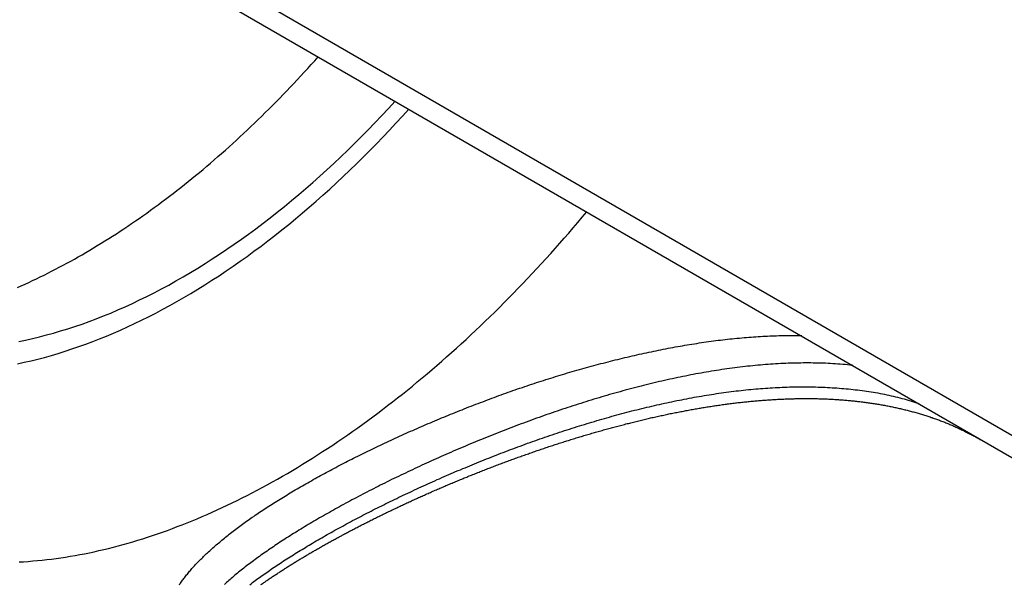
# Paper-space layout 'Layout1' of a CAD drawing. Extents: x -17 to 315, y -17 to 204.
# Tile 18 of 39: x 227.66 to 242.95, y 131.73 to 140.49. Entities that reach past the tile are written whole.
import ezdxf

# ---------------------------------------------------------------- set-up
doc = ezdxf.new("R2010")
doc.units = 0
doc.layers.add('DEFAULT', color=7, linetype='CONTINUOUS')
doc.layers.add('SPS-HS-SRX', color=7, linetype='CONTINUOUS')

# ---------------------------------------------------------------- blocks, each defined once
blk = doc.blocks.new('SE6')
at = {"layer": 'SPS-HS-SRX', "color": 7, "linetype": 'CONTINUOUS'}
for p, q in [((228.195, 142.632), (262.136, 123.036)), ((228.237, 142.258), (262.178, 122.662))]:
    blk.add_line(p, q, dxfattribs=at)
for points in [[(227.624, 136.335, 0), (227.683, 136.361, 0), (227.742, 136.388, 0), (227.801, 136.415, 0), (227.86, 136.442, 0), (227.919, 136.47, 0), (227.978, 136.499, 0), (228.037, 136.528, 0), (228.096, 136.557, 0), (228.155, 136.587, 0), (228.214, 136.618, 0), (228.273, 136.649, 0), (228.332, 136.68, 0), (228.392, 136.712, 0), (228.451, 136.744, 0), (228.51, 136.777, 0), (228.569, 136.811, 0), (228.628, 136.844, 0), (228.688, 136.879, 0), (228.747, 136.914, 0), (228.806, 136.949, 0), (228.865, 136.985, 0), (228.924, 137.021, 0), (228.984, 137.058, 0), (229.043, 137.095, 0), (229.102, 137.132, 0), (229.161, 137.17, 0), (229.22, 137.209, 0), (229.279, 137.248, 0), (229.338, 137.287, 0), (229.397, 137.327, 0), (229.456, 137.368, 0), (229.515, 137.408, 0), (229.574, 137.45, 0), (229.633, 137.491, 0), (229.692, 137.534, 0), (229.75, 137.576, 0), (229.809, 137.619, 0), (229.868, 137.663, 0), (229.926, 137.707, 0), (229.985, 137.751, 0), (230.043, 137.796, 0), (230.101, 137.841, 0), (230.16, 137.887, 0), (230.218, 137.933, 0), (230.276, 137.979, 0), (230.334, 138.026, 0), (230.392, 138.074, 0), (230.45, 138.121, 0), (230.508, 138.169, 0), (230.566, 138.218, 0), (230.623, 138.267, 0), (230.681, 138.316, 0), (230.738, 138.366, 0), (230.795, 138.416, 0), (230.853, 138.467, 0), (230.91, 138.518, 0), (230.967, 138.57, 0), (231.024, 138.621, 0), (231.08, 138.674, 0), (231.137, 138.726, 0), (231.194, 138.779, 0), (231.25, 138.832, 0), (231.306, 138.886, 0), (231.362, 138.94, 0), (231.419, 138.995, 0), (231.474, 139.05, 0), (231.53, 139.105, 0), (231.586, 139.161, 0), (231.641, 139.217, 0), (231.697, 139.273, 0), (231.752, 139.33, 0), (231.807, 139.387, 0), (231.862, 139.444, 0), (231.916, 139.502, 0), (231.971, 139.56, 0), (232.025, 139.618, 0), (232.079, 139.677, 0), (232.133, 139.736, 0), (232.187, 139.796, 0), (232.241, 139.855, 0), (232.295, 139.916, 0)], [(227.644, 135.5, 0), (227.751, 135.521, 0), (227.859, 135.545, 0), (227.968, 135.571, 0), (228.076, 135.599, 0), (228.186, 135.629, 0), (228.295, 135.661, 0), (228.406, 135.695, 0), (228.516, 135.73, 0), (228.627, 135.768, 0), (228.738, 135.808, 0), (228.849, 135.85, 0), (228.961, 135.894, 0), (229.073, 135.939, 0), (229.185, 135.987, 0), (229.297, 136.037, 0), (229.409, 136.088, 0), (229.522, 136.142, 0), (229.635, 136.197, 0), (229.748, 136.254, 0), (229.86, 136.313, 0), (229.973, 136.374, 0), (230.086, 136.437, 0), (230.199, 136.502, 0), (230.312, 136.569, 0), (230.425, 136.637, 0), (230.538, 136.707, 0), (230.651, 136.779, 0), (230.764, 136.853, 0), (230.877, 136.928, 0), (230.989, 137.006, 0), (231.102, 137.085, 0), (231.214, 137.165, 0), (231.326, 137.248, 0), (231.438, 137.332, 0), (231.549, 137.418, 0), (231.66, 137.505, 0), (231.771, 137.594, 0), (231.882, 137.685, 0), (231.992, 137.777, 0), (232.102, 137.871, 0), (232.212, 137.966, 0), (232.321, 138.063, 0), (232.429, 138.162, 0), (232.538, 138.262, 0), (232.646, 138.363, 0), (232.753, 138.466, 0), (232.86, 138.571, 0), (232.966, 138.676, 0), (233.072, 138.784, 0), (233.177, 138.892, 0), (233.281, 139.002, 0), (233.385, 139.114, 0), (233.489, 139.226, 0)], [(227.626, 135.152, 0), (227.73, 135.175, 0), (227.835, 135.199, 0), (227.94, 135.225, 0), (228.045, 135.252, 0), (228.151, 135.282, 0), (228.257, 135.313, 0), (228.364, 135.347, 0), (228.471, 135.382, 0), (228.578, 135.418, 0), (228.685, 135.457, 0), (228.793, 135.497, 0), (228.901, 135.539, 0), (229.009, 135.583, 0), (229.118, 135.629, 0), (229.226, 135.676, 0), (229.335, 135.726, 0), (229.444, 135.776, 0), (229.553, 135.829, 0), (229.662, 135.883, 0), (229.771, 135.939, 0), (229.88, 135.997, 0), (229.99, 136.057, 0), (230.099, 136.118, 0), (230.208, 136.181, 0), (230.318, 136.245, 0), (230.427, 136.311, 0), (230.536, 136.379, 0), (230.645, 136.448, 0), (230.755, 136.519, 0), (230.864, 136.592, 0), (230.973, 136.666, 0), (231.081, 136.742, 0), (231.19, 136.819, 0), (231.298, 136.898, 0), (231.407, 136.978, 0), (231.515, 137.06, 0), (231.623, 137.143, 0), (231.73, 137.228, 0), (231.837, 137.315, 0), (231.944, 137.402, 0), (232.051, 137.492, 0), (232.157, 137.582, 0), (232.263, 137.674, 0), (232.369, 137.768, 0), (232.474, 137.863, 0), (232.579, 137.959, 0), (232.684, 138.057, 0), (232.788, 138.156, 0), (232.891, 138.256, 0), (232.995, 138.357, 0), (233.097, 138.46, 0), (233.199, 138.564, 0), (233.301, 138.67, 0), (233.402, 138.776, 0), (233.503, 138.884, 0), (233.602, 138.993, 0), (233.702, 139.103, 0)], [(227.649, 132.077, 0), (227.72, 132.081, 0), (227.791, 132.086, 0), (227.863, 132.092, 0), (227.935, 132.098, 0), (228.007, 132.105, 0), (228.08, 132.113, 0), (228.152, 132.122, 0), (228.225, 132.131, 0), (228.298, 132.142, 0), (228.371, 132.153, 0), (228.445, 132.165, 0), (228.519, 132.177, 0), (228.593, 132.191, 0), (228.667, 132.205, 0), (228.741, 132.22, 0), (228.816, 132.236, 0), (228.89, 132.253, 0), (228.965, 132.27, 0), (229.04, 132.288, 0), (229.115, 132.307, 0), (229.191, 132.327, 0), (229.266, 132.348, 0), (229.342, 132.369, 0), (229.418, 132.391, 0), (229.494, 132.414, 0), (229.57, 132.437, 0), (229.646, 132.462, 0), (229.723, 132.487, 0), (229.799, 132.513, 0), (229.876, 132.54, 0), (229.953, 132.567, 0), (230.03, 132.596, 0), (230.107, 132.625, 0), (230.184, 132.654, 0), (230.261, 132.685, 0), (230.338, 132.716, 0), (230.416, 132.748, 0), (230.493, 132.781, 0), (230.571, 132.815, 0), (230.648, 132.849, 0), (230.726, 132.884, 0), (230.804, 132.92, 0), (230.881, 132.956, 0), (230.959, 132.994, 0), (231.037, 133.032, 0), (231.115, 133.07, 0), (231.193, 133.11, 0), (231.271, 133.15, 0), (231.349, 133.191, 0), (231.427, 133.233, 0), (231.505, 133.275, 0), (231.583, 133.318, 0), (231.662, 133.362, 0), (231.74, 133.407, 0), (231.818, 133.452, 0), (231.896, 133.498, 0), (231.974, 133.545, 0), (232.052, 133.592, 0), (232.13, 133.64, 0), (232.208, 133.689, 0), (232.286, 133.739, 0), (232.364, 133.789, 0), (232.442, 133.84, 0), (232.52, 133.891, 0), (232.598, 133.944, 0), (232.676, 133.996, 0), (232.754, 134.05, 0), (232.832, 134.104, 0), (232.909, 134.159, 0), (232.987, 134.215, 0), (233.064, 134.271, 0), (233.142, 134.328, 0), (233.219, 134.386, 0), (233.296, 134.444, 0), (233.373, 134.503, 0), (233.451, 134.562, 0), (233.527, 134.623, 0), (233.604, 134.683, 0), (233.681, 134.745, 0), (233.758, 134.807, 0), (233.834, 134.87, 0), (233.91, 134.933, 0), (233.987, 134.997, 0), (234.063, 135.061, 0), (234.139, 135.127, 0), (234.214, 135.192, 0), (234.29, 135.259, 0), (234.365, 135.326, 0), (234.441, 135.393, 0), (234.516, 135.461, 0), (234.591, 135.53, 0), (234.666, 135.599, 0), (234.74, 135.669, 0), (234.815, 135.74, 0), (234.889, 135.811, 0), (234.963, 135.882, 0), (235.037, 135.955, 0), (235.11, 136.027, 0), (235.184, 136.101, 0), (235.257, 136.174, 0), (235.33, 136.249, 0), (235.403, 136.324, 0), (235.475, 136.399, 0), (235.548, 136.475, 0), (235.62, 136.551, 0), (235.692, 136.628, 0), (235.763, 136.706, 0), (235.835, 136.784, 0), (235.906, 136.862, 0), (235.977, 136.941, 0), (236.047, 137.021, 0), (236.117, 137.101, 0), (236.187, 137.181, 0), (236.257, 137.262, 0), (236.327, 137.344, 0), (236.396, 137.426, 0), (236.465, 137.508, 0)]]:
    blk.add_polyline3d(points, dxfattribs=at)
at = {"layer": 'SPS-HS-SRX', "color": 7}
for points in [[(230.139, 131.722, 0), (230.148, 131.736, 0), (230.158, 131.75, 0), (230.167, 131.764, 0), (230.177, 131.778, 0), (230.187, 131.792, 0), (230.197, 131.806, 0), (230.208, 131.819, 0), (230.218, 131.833, 0), (230.229, 131.847, 0), (230.24, 131.861, 0), (230.251, 131.875, 0), (230.263, 131.89, 0), (230.274, 131.904, 0), (230.286, 131.918, 0), (230.298, 131.932, 0), (230.31, 131.946, 0), (230.322, 131.96, 0), (230.335, 131.975, 0), (230.348, 131.989, 0), (230.361, 132.003, 0), (230.374, 132.017, 0), (230.387, 132.032, 0), (230.401, 132.046, 0), (230.414, 132.061, 0), (230.428, 132.075, 0), (230.442, 132.09, 0), (230.457, 132.104, 0), (230.471, 132.119, 0), (230.486, 132.133, 0), (230.501, 132.148, 0), (230.516, 132.163, 0), (230.531, 132.177, 0), (230.547, 132.192, 0), (230.562, 132.207, 0), (230.578, 132.221, 0), (230.594, 132.236, 0), (230.61, 132.251, 0), (230.627, 132.266, 0), (230.644, 132.281, 0), (230.66, 132.296, 0), (230.677, 132.311, 0), (230.694, 132.326, 0), (230.712, 132.341, 0), (230.729, 132.356, 0), (230.747, 132.371, 0), (230.765, 132.386, 0), (230.783, 132.401, 0), (230.801, 132.416, 0), (230.82, 132.431, 0), (230.839, 132.446, 0), (230.857, 132.462, 0), (230.876, 132.477, 0), (230.896, 132.492, 0), (230.915, 132.507, 0), (230.935, 132.523, 0), (230.954, 132.538, 0), (230.974, 132.553, 0), (230.994, 132.569, 0), (231.015, 132.584, 0), (231.035, 132.599, 0), (231.056, 132.615, 0), (231.077, 132.63, 0), (231.098, 132.646, 0), (231.119, 132.661, 0), (231.14, 132.677, 0), (231.162, 132.692, 0), (231.183, 132.708, 0), (231.205, 132.723, 0), (231.227, 132.739, 0), (231.25, 132.754, 0), (231.272, 132.77, 0), (231.294, 132.785, 0), (231.317, 132.801, 0), (231.34, 132.817, 0), (231.363, 132.832, 0), (231.386, 132.848, 0), (231.41, 132.864, 0), (231.433, 132.879, 0), (231.457, 132.895, 0), (231.481, 132.911, 0), (231.505, 132.926, 0), (231.53, 132.942, 0), (231.554, 132.958, 0), (231.579, 132.974, 0), (231.603, 132.989, 0), (231.628, 133.005, 0), (231.653, 133.021, 0), (231.679, 133.037, 0), (231.704, 133.053, 0), (231.73, 133.068, 0), (231.755, 133.084, 0), (231.781, 133.1, 0), (231.807, 133.116, 0), (231.834, 133.132, 0), (231.86, 133.148, 0), (231.886, 133.163, 0), (231.913, 133.179, 0), (231.94, 133.195, 0), (231.967, 133.211, 0), (231.994, 133.227, 0), (232.022, 133.243, 0), (232.049, 133.259, 0), (232.077, 133.275, 0), (232.104, 133.291, 0), (232.132, 133.306, 0), (232.161, 133.322, 0), (232.189, 133.338, 0), (232.217, 133.354, 0), (232.246, 133.37, 0), (232.274, 133.386, 0), (232.303, 133.402, 0), (232.332, 133.418, 0), (232.361, 133.434, 0), (232.391, 133.45, 0), (232.42, 133.466, 0), (232.45, 133.481, 0), (232.479, 133.497, 0), (232.509, 133.513, 0), (232.539, 133.529, 0), (232.569, 133.545, 0), (232.599, 133.561, 0), (232.63, 133.577, 0), (232.66, 133.592, 0), (232.691, 133.608, 0), (232.722, 133.624, 0), (232.752, 133.64, 0), (232.783, 133.656, 0), (232.815, 133.671, 0), (232.846, 133.687, 0), (232.877, 133.703, 0), (232.909, 133.719, 0), (232.94, 133.734, 0), (232.972, 133.75, 0), (233.004, 133.766, 0), (233.035, 133.781, 0), (233.067, 133.797, 0), (233.1, 133.813, 0), (233.132, 133.828, 0), (233.164, 133.844, 0), (233.197, 133.859, 0), (233.229, 133.875, 0), (233.262, 133.89, 0), (233.295, 133.906, 0), (233.327, 133.921, 0), (233.36, 133.937, 0), (233.393, 133.952, 0), (233.427, 133.967, 0), (233.46, 133.983, 0), (233.493, 133.998, 0), (233.526, 134.013, 0), (233.56, 134.028, 0), (233.594, 134.044, 0), (233.627, 134.059, 0), (233.661, 134.074, 0), (233.695, 134.089, 0), (233.729, 134.104, 0), (233.763, 134.119, 0), (233.797, 134.134, 0), (233.831, 134.149, 0), (233.865, 134.164, 0), (233.9, 134.179, 0), (233.934, 134.194, 0), (233.969, 134.209, 0), (234.003, 134.223, 0), (234.038, 134.238, 0), (234.072, 134.253, 0), (234.107, 134.268, 0), (234.142, 134.282, 0), (234.177, 134.297, 0), (234.212, 134.311, 0), (234.247, 134.326, 0), (234.282, 134.34, 0), (234.317, 134.355, 0), (234.352, 134.369, 0), (234.387, 134.383, 0), (234.423, 134.397, 0), (234.458, 134.412, 0), (234.493, 134.426, 0), (234.529, 134.44, 0), (234.564, 134.454, 0), (234.6, 134.468, 0), (234.635, 134.482, 0), (234.671, 134.496, 0), (234.707, 134.509, 0), (234.742, 134.523, 0), (234.778, 134.537, 0), (234.814, 134.551, 0), (234.85, 134.564, 0), (234.886, 134.578, 0), (234.922, 134.591, 0), (234.958, 134.605, 0), (234.994, 134.618, 0), (235.03, 134.631, 0), (235.066, 134.644, 0), (235.102, 134.658, 0), (235.138, 134.671, 0), (235.175, 134.684, 0), (235.211, 134.697, 0), (235.247, 134.71, 0), (235.284, 134.723, 0), (235.32, 134.735, 0), (235.356, 134.748, 0), (235.393, 134.761, 0), (235.429, 134.773, 0), (235.466, 134.786, 0), (235.503, 134.798, 0), (235.539, 134.81, 0), (235.576, 134.823, 0), (235.612, 134.835, 0), (235.649, 134.847, 0), (235.686, 134.859, 0), (235.723, 134.871, 0), (235.759, 134.883, 0), (235.796, 134.895, 0), (235.833, 134.907, 0), (235.87, 134.918, 0), (235.907, 134.93, 0), (235.944, 134.941, 0), (235.981, 134.953, 0), (236.017, 134.964, 0), (236.054, 134.975, 0), (236.091, 134.987, 0), (236.128, 134.998, 0), (236.166, 135.009, 0), (236.203, 135.02, 0), (236.24, 135.031, 0), (236.277, 135.041, 0), (236.314, 135.052, 0), (236.351, 135.063, 0), (236.388, 135.073, 0), (236.425, 135.084, 0), (236.462, 135.094, 0), (236.5, 135.104, 0), (236.537, 135.114, 0), (236.574, 135.124, 0), (236.611, 135.134, 0), (236.649, 135.144, 0), (236.686, 135.154, 0), (236.723, 135.164, 0), (236.76, 135.173, 0), (236.798, 135.183, 0), (236.835, 135.193, 0), (236.872, 135.202, 0), (236.909, 135.211, 0), (236.947, 135.22, 0), (236.984, 135.229, 0), (237.021, 135.238, 0), (237.059, 135.247, 0), (237.096, 135.256, 0), (237.133, 135.265, 0), (237.17, 135.274, 0), (237.208, 135.282, 0), (237.245, 135.291, 0), (237.282, 135.299, 0), (237.32, 135.307, 0), (237.357, 135.315, 0), (237.394, 135.323, 0), (237.431, 135.331, 0), (237.469, 135.339, 0), (237.506, 135.347, 0), (237.543, 135.355, 0), (237.58, 135.362, 0), (237.618, 135.37, 0), (237.655, 135.377, 0), (237.692, 135.385, 0), (237.729, 135.392, 0), (237.766, 135.399, 0), (237.803, 135.406, 0), (237.841, 135.413, 0), (237.878, 135.419, 0), (237.915, 135.426, 0), (237.952, 135.432, 0), (237.989, 135.439, 0), (238.026, 135.445, 0), (238.063, 135.451, 0), (238.1, 135.457, 0), (238.137, 135.463, 0), (238.174, 135.469, 0), (238.211, 135.475, 0), (238.248, 135.48, 0), (238.285, 135.486, 0), (238.322, 135.491, 0), (238.359, 135.496, 0), (238.396, 135.501, 0), (238.432, 135.506, 0), (238.469, 135.511, 0), (238.506, 135.516, 0), (238.543, 135.52, 0), (238.579, 135.525, 0), (238.616, 135.529, 0), (238.653, 135.533, 0), (238.689, 135.537, 0), (238.726, 135.541, 0), (238.763, 135.545, 0), (238.799, 135.548, 0), (238.836, 135.552, 0), (238.872, 135.555, 0), (238.909, 135.558, 0), (238.945, 135.561, 0), (238.981, 135.564, 0), (239.018, 135.567, 0), (239.054, 135.569, 0), (239.09, 135.572, 0), (239.126, 135.574, 0), (239.163, 135.576, 0), (239.199, 135.578, 0), (239.235, 135.58, 0), (239.271, 135.582, 0), (239.307, 135.584, 0), (239.343, 135.585, 0), (239.379, 135.586, 0), (239.415, 135.588, 0), (239.451, 135.589, 0), (239.487, 135.59, 0), (239.522, 135.59, 0), (239.558, 135.591, 0), (239.594, 135.591, 0), (239.63, 135.592, 0), (239.665, 135.592, 0), (239.701, 135.592, 0), (239.736, 135.592, 0), (239.772, 135.592, 0), (239.807, 135.591, 0)], [(240.591, 135.128, 0), (240.553, 135.132, 0), (240.516, 135.136, 0), (240.478, 135.139, 0), (240.441, 135.142, 0), (240.403, 135.145, 0), (240.365, 135.148, 0), (240.327, 135.151, 0), (240.289, 135.153, 0), (240.251, 135.155, 0), (240.213, 135.157, 0), (240.175, 135.159, 0), (240.137, 135.16, 0), (240.099, 135.162, 0), (240.06, 135.163, 0), (240.022, 135.164, 0), (239.983, 135.164, 0), (239.945, 135.165, 0), (239.906, 135.165, 0), (239.867, 135.165, 0), (239.829, 135.165, 0), (239.79, 135.164, 0), (239.751, 135.164, 0), (239.712, 135.163, 0), (239.673, 135.162, 0), (239.634, 135.161, 0), (239.595, 135.16, 0), (239.556, 135.158, 0), (239.517, 135.156, 0), (239.478, 135.154, 0), (239.438, 135.152, 0), (239.399, 135.15, 0), (239.36, 135.147, 0), (239.32, 135.145, 0), (239.281, 135.142, 0), (239.241, 135.139, 0), (239.202, 135.136, 0), (239.162, 135.132, 0), (239.122, 135.129, 0), (239.083, 135.125, 0), (239.043, 135.121, 0), (239.003, 135.117, 0), (238.963, 135.113, 0), (238.924, 135.108, 0), (238.884, 135.104, 0), (238.844, 135.099, 0), (238.804, 135.094, 0), (238.764, 135.089, 0), (238.724, 135.084, 0), (238.684, 135.078, 0), (238.644, 135.073, 0), (238.604, 135.067, 0), (238.564, 135.061, 0), (238.523, 135.055, 0), (238.483, 135.049, 0), (238.443, 135.043, 0), (238.403, 135.036, 0), (238.363, 135.029, 0), (238.322, 135.022, 0), (238.282, 135.015, 0), (238.242, 135.008, 0), (238.201, 135.001, 0), (238.161, 134.994, 0), (238.12, 134.986, 0), (238.08, 134.978, 0), (238.04, 134.97, 0), (237.999, 134.962, 0), (237.959, 134.954, 0), (237.918, 134.946, 0), (237.878, 134.938, 0), (237.837, 134.929, 0), (237.797, 134.92, 0), (237.756, 134.911, 0), (237.715, 134.902, 0), (237.675, 134.893, 0), (237.634, 134.884, 0), (237.594, 134.875, 0), (237.553, 134.865, 0), (237.512, 134.856, 0), (237.472, 134.846, 0), (237.431, 134.836, 0), (237.39, 134.826, 0), (237.349, 134.816, 0), (237.309, 134.805, 0), (237.268, 134.795, 0), (237.227, 134.785, 0), (237.187, 134.774, 0), (237.146, 134.763, 0), (237.105, 134.752, 0), (237.064, 134.741, 0), (237.024, 134.73, 0), (236.983, 134.719, 0), (236.942, 134.708, 0), (236.901, 134.696, 0), (236.861, 134.685, 0), (236.82, 134.673, 0), (236.779, 134.661, 0), (236.738, 134.649, 0), (236.698, 134.638, 0), (236.657, 134.625, 0), (236.616, 134.613, 0), (236.576, 134.601, 0), (236.535, 134.589, 0), (236.494, 134.576, 0), (236.454, 134.563, 0), (236.413, 134.551, 0), (236.372, 134.538, 0), (236.332, 134.525, 0), (236.291, 134.512, 0), (236.251, 134.499, 0), (236.21, 134.486, 0), (236.17, 134.473, 0), (236.129, 134.459, 0), (236.089, 134.446, 0), (236.048, 134.432, 0), (236.008, 134.419, 0), (235.968, 134.405, 0), (235.927, 134.391, 0), (235.887, 134.377, 0), (235.847, 134.363, 0), (235.807, 134.349, 0), (235.766, 134.335, 0), (235.726, 134.321, 0), (235.686, 134.306, 0), (235.646, 134.292, 0), (235.606, 134.277, 0), (235.566, 134.263, 0), (235.526, 134.248, 0), (235.486, 134.233, 0), (235.446, 134.219, 0), (235.407, 134.204, 0), (235.367, 134.189, 0), (235.327, 134.174, 0), (235.288, 134.159, 0), (235.248, 134.144, 0), (235.208, 134.128, 0), (235.169, 134.113, 0), (235.129, 134.098, 0), (235.09, 134.082, 0), (235.051, 134.067, 0), (235.011, 134.051, 0), (234.972, 134.036, 0), (234.933, 134.02, 0), (234.894, 134.004, 0), (234.855, 133.988, 0), (234.816, 133.973, 0), (234.777, 133.957, 0), (234.738, 133.941, 0), (234.7, 133.925, 0), (234.661, 133.909, 0), (234.622, 133.892, 0), (234.584, 133.876, 0), (234.545, 133.86, 0), (234.507, 133.844, 0), (234.469, 133.827, 0), (234.43, 133.811, 0), (234.392, 133.794, 0), (234.354, 133.778, 0), (234.316, 133.761, 0), (234.278, 133.745, 0), (234.24, 133.728, 0), (234.203, 133.712, 0), (234.165, 133.695, 0), (234.128, 133.678, 0), (234.09, 133.661, 0), (234.053, 133.644, 0), (234.016, 133.628, 0), (233.978, 133.611, 0), (233.941, 133.594, 0), (233.904, 133.577, 0), (233.868, 133.56, 0), (233.831, 133.543, 0), (233.794, 133.526, 0), (233.758, 133.509, 0), (233.721, 133.491, 0), (233.685, 133.474, 0), (233.649, 133.457, 0), (233.613, 133.44, 0), (233.577, 133.423, 0), (233.541, 133.405, 0), (233.505, 133.388, 0), (233.47, 133.371, 0), (233.434, 133.354, 0), (233.399, 133.336, 0), (233.364, 133.319, 0), (233.329, 133.301, 0), (233.294, 133.284, 0), (233.259, 133.267, 0), (233.224, 133.249, 0), (233.19, 133.232, 0), (233.156, 133.214, 0), (233.121, 133.197, 0), (233.087, 133.179, 0), (233.053, 133.162, 0), (233.02, 133.144, 0), (232.986, 133.127, 0), (232.952, 133.109, 0), (232.919, 133.092, 0), (232.886, 133.074, 0), (232.853, 133.057, 0), (232.82, 133.039, 0), (232.787, 133.022, 0), (232.755, 133.004, 0), (232.722, 132.987, 0), (232.69, 132.969, 0), (232.658, 132.952, 0), (232.626, 132.934, 0), (232.594, 132.917, 0), (232.563, 132.899, 0), (232.531, 132.882, 0), (232.5, 132.864, 0), (232.469, 132.847, 0), (232.438, 132.829, 0), (232.407, 132.812, 0), (232.377, 132.795, 0), (232.346, 132.777, 0), (232.316, 132.76, 0), (232.286, 132.742, 0), (232.256, 132.725, 0), (232.227, 132.708, 0), (232.197, 132.69, 0), (232.168, 132.673, 0), (232.139, 132.656, 0), (232.11, 132.638, 0), (232.081, 132.621, 0), (232.053, 132.604, 0), (232.025, 132.587, 0), (231.997, 132.569, 0), (231.969, 132.552, 0), (231.941, 132.535, 0), (231.914, 132.518, 0), (231.886, 132.501, 0), (231.859, 132.484, 0), (231.832, 132.467, 0), (231.805, 132.45, 0), (231.779, 132.433, 0), (231.753, 132.416, 0), (231.726, 132.399, 0), (231.701, 132.382, 0), (231.675, 132.365, 0), (231.649, 132.348, 0), (231.624, 132.331, 0), (231.599, 132.314, 0), (231.574, 132.297, 0), (231.549, 132.28, 0), (231.525, 132.264, 0), (231.501, 132.247, 0), (231.476, 132.23, 0), (231.453, 132.213, 0), (231.429, 132.197, 0), (231.405, 132.18, 0), (231.382, 132.163, 0), (231.359, 132.147, 0), (231.336, 132.13, 0), (231.314, 132.114, 0), (231.291, 132.097, 0), (231.269, 132.081, 0), (231.247, 132.064, 0), (231.226, 132.048, 0), (231.204, 132.032, 0), (231.183, 132.015, 0), (231.162, 131.999, 0), (231.141, 131.983, 0), (231.12, 131.966, 0), (231.1, 131.95, 0), (231.08, 131.934, 0), (231.06, 131.918, 0), (231.04, 131.902, 0), (231.02, 131.886, 0), (231.001, 131.87, 0), (230.982, 131.854, 0), (230.963, 131.838, 0), (230.945, 131.822, 0), (230.926, 131.806, 0), (230.908, 131.79, 0), (230.89, 131.774, 0), (230.873, 131.759, 0), (230.855, 131.743, 0), (230.838, 131.727, 0)], [(231.233, 131.724, 0), (231.254, 131.74, 0), (231.275, 131.756, 0), (231.296, 131.772, 0), (231.317, 131.787, 0), (231.339, 131.803, 0), (231.36, 131.819, 0), (231.382, 131.835, 0), (231.404, 131.851, 0), (231.427, 131.867, 0), (231.449, 131.883, 0), (231.472, 131.899, 0), (231.495, 131.915, 0), (231.518, 131.931, 0), (231.541, 131.947, 0), (231.564, 131.963, 0), (231.588, 131.979, 0), (231.612, 131.995, 0), (231.636, 132.011, 0), (231.66, 132.027, 0), (231.684, 132.043, 0), (231.709, 132.06, 0), (231.733, 132.076, 0), (231.758, 132.092, 0), (231.783, 132.108, 0), (231.808, 132.124, 0), (231.834, 132.141, 0), (231.859, 132.157, 0), (231.885, 132.173, 0), (231.911, 132.19, 0), (231.937, 132.206, 0), (231.964, 132.222, 0), (231.99, 132.239, 0), (232.017, 132.255, 0), (232.044, 132.271, 0), (232.071, 132.288, 0), (232.098, 132.304, 0), (232.125, 132.321, 0), (232.153, 132.337, 0), (232.18, 132.354, 0), (232.208, 132.37, 0), (232.236, 132.387, 0), (232.264, 132.403, 0), (232.293, 132.42, 0), (232.321, 132.436, 0), (232.35, 132.453, 0), (232.379, 132.469, 0), (232.408, 132.486, 0), (232.437, 132.502, 0), (232.466, 132.519, 0), (232.496, 132.535, 0), (232.525, 132.552, 0), (232.555, 132.569, 0), (232.585, 132.585, 0), (232.615, 132.602, 0), (232.646, 132.618, 0), (232.676, 132.635, 0), (232.707, 132.652, 0), (232.737, 132.668, 0), (232.768, 132.685, 0), (232.799, 132.701, 0), (232.83, 132.718, 0), (232.862, 132.735, 0), (232.893, 132.751, 0), (232.925, 132.768, 0), (232.956, 132.784, 0), (232.988, 132.801, 0), (233.02, 132.818, 0), (233.052, 132.834, 0), (233.085, 132.851, 0), (233.117, 132.867, 0), (233.15, 132.884, 0), (233.182, 132.9, 0), (233.215, 132.917, 0), (233.248, 132.933, 0), (233.281, 132.95, 0), (233.314, 132.966, 0), (233.347, 132.982, 0), (233.381, 132.999, 0), (233.414, 133.015, 0), (233.448, 133.032, 0), (233.481, 133.048, 0), (233.515, 133.064, 0), (233.549, 133.081, 0), (233.583, 133.097, 0), (233.617, 133.113, 0), (233.652, 133.129, 0), (233.686, 133.146, 0), (233.721, 133.162, 0), (233.755, 133.178, 0), (233.79, 133.194, 0), (233.825, 133.21, 0), (233.86, 133.226, 0), (233.895, 133.242, 0), (233.93, 133.258, 0), (233.965, 133.274, 0), (234, 133.29, 0), (234.036, 133.306, 0), (234.071, 133.322, 0), (234.107, 133.338, 0), (234.142, 133.354, 0), (234.178, 133.369, 0), (234.214, 133.385, 0), (234.25, 133.401, 0), (234.286, 133.417, 0), (234.322, 133.432, 0), (234.358, 133.448, 0), (234.394, 133.463, 0), (234.43, 133.479, 0), (234.467, 133.494, 0), (234.503, 133.509, 0), (234.54, 133.525, 0), (234.576, 133.54, 0), (234.613, 133.555, 0), (234.649, 133.571, 0), (234.686, 133.586, 0), (234.723, 133.601, 0), (234.76, 133.616, 0), (234.797, 133.631, 0), (234.834, 133.646, 0), (234.871, 133.661, 0), (234.908, 133.675, 0), (234.945, 133.69, 0), (234.983, 133.705, 0), (235.02, 133.719, 0), (235.057, 133.734, 0), (235.095, 133.749, 0), (235.132, 133.763, 0), (235.17, 133.777, 0), (235.207, 133.792, 0), (235.245, 133.806, 0), (235.283, 133.82, 0), (235.32, 133.834, 0), (235.358, 133.849, 0), (235.396, 133.863, 0), (235.434, 133.876, 0), (235.472, 133.89, 0), (235.51, 133.904, 0), (235.548, 133.918, 0), (235.586, 133.932, 0), (235.624, 133.945, 0), (235.662, 133.959, 0), (235.7, 133.972, 0), (235.738, 133.986, 0), (235.777, 133.999, 0), (235.815, 134.012, 0), (235.853, 134.025, 0), (235.892, 134.038, 0), (235.93, 134.051, 0), (235.968, 134.064, 0), (236.007, 134.077, 0), (236.045, 134.09, 0), (236.084, 134.102, 0), (236.122, 134.115, 0), (236.161, 134.127, 0), (236.199, 134.14, 0), (236.238, 134.152, 0), (236.276, 134.164, 0), (236.315, 134.177, 0), (236.354, 134.189, 0), (236.392, 134.201, 0), (236.431, 134.212, 0), (236.47, 134.224, 0), (236.508, 134.236, 0), (236.547, 134.248, 0), (236.586, 134.259, 0), (236.625, 134.27, 0), (236.663, 134.282, 0), (236.702, 134.293, 0), (236.741, 134.304, 0), (236.78, 134.315, 0), (236.818, 134.326, 0), (236.857, 134.337, 0), (236.896, 134.348, 0), (236.935, 134.358, 0), (236.974, 134.369, 0), (237.012, 134.379, 0), (237.051, 134.389, 0), (237.09, 134.4, 0), (237.129, 134.41, 0), (237.168, 134.42, 0), (237.207, 134.43, 0), (237.245, 134.439, 0), (237.284, 134.449, 0), (237.323, 134.458, 0), (237.362, 134.468, 0), (237.4, 134.477, 0), (237.439, 134.486, 0), (237.478, 134.496, 0), (237.517, 134.505, 0), (237.555, 134.513, 0), (237.594, 134.522, 0), (237.633, 134.531, 0), (237.672, 134.539, 0), (237.71, 134.548, 0), (237.749, 134.556, 0), (237.788, 134.564, 0), (237.826, 134.572, 0), (237.865, 134.58, 0), (237.904, 134.588, 0), (237.942, 134.595, 0), (237.981, 134.603, 0), (238.019, 134.61, 0), (238.058, 134.618, 0), (238.096, 134.625, 0), (238.135, 134.632, 0), (238.173, 134.639, 0), (238.212, 134.645, 0), (238.25, 134.652, 0), (238.289, 134.658, 0), (238.327, 134.665, 0), (238.365, 134.671, 0), (238.404, 134.677, 0), (238.442, 134.683, 0), (238.48, 134.689, 0), (238.519, 134.694, 0), (238.557, 134.7, 0), (238.595, 134.705, 0), (238.633, 134.71, 0), (238.672, 134.715, 0), (238.71, 134.72, 0), (238.748, 134.725, 0), (238.786, 134.73, 0), (238.824, 134.734, 0), (238.862, 134.738, 0), (238.9, 134.743, 0), (238.938, 134.747, 0), (238.976, 134.751, 0), (239.014, 134.754, 0), (239.052, 134.758, 0), (239.09, 134.761, 0), (239.128, 134.764, 0), (239.165, 134.768, 0), (239.203, 134.77, 0), (239.241, 134.773, 0), (239.278, 134.776, 0), (239.316, 134.778, 0), (239.353, 134.78, 0), (239.391, 134.783, 0), (239.428, 134.784, 0), (239.466, 134.786, 0), (239.503, 134.788, 0), (239.541, 134.789, 0), (239.578, 134.79, 0), (239.615, 134.792, 0), (239.652, 134.792, 0), (239.689, 134.793, 0), (239.726, 134.794, 0), (239.763, 134.794, 0), (239.8, 134.794, 0), (239.837, 134.794, 0), (239.874, 134.794, 0), (239.911, 134.794, 0), (239.948, 134.793, 0), (239.984, 134.793, 0), (240.021, 134.792, 0), (240.058, 134.791, 0), (240.094, 134.79, 0), (240.131, 134.788, 0), (240.167, 134.787, 0), (240.204, 134.785, 0), (240.24, 134.783, 0), (240.276, 134.781, 0), (240.313, 134.779, 0), (240.349, 134.777, 0), (240.385, 134.774, 0), (240.421, 134.771, 0), (240.457, 134.768, 0), (240.493, 134.765, 0), (240.529, 134.762, 0), (240.565, 134.758, 0), (240.601, 134.754, 0), (240.636, 134.75, 0), (240.672, 134.746, 0), (240.707, 134.742, 0), (240.743, 134.737, 0), (240.778, 134.732, 0), (240.813, 134.727, 0), (240.848, 134.722, 0), (240.883, 134.717, 0), (240.918, 134.711, 0), (240.953, 134.705, 0), (240.988, 134.699, 0), (241.022, 134.692, 0), (241.057, 134.686, 0), (241.091, 134.679, 0), (241.125, 134.672, 0), (241.159, 134.664, 0), (241.193, 134.657, 0), (241.227, 134.649, 0), (241.261, 134.641, 0), (241.294, 134.633, 0), (241.328, 134.624, 0), (241.361, 134.615, 0), (241.394, 134.606, 0), (241.427, 134.597, 0), (241.46, 134.587, 0), (241.492, 134.577, 0), (241.525, 134.567, 0), (241.557, 134.556, 0), (241.589, 134.546, 0), (241.621, 134.535, 0)], [(231.405, 131.725, 0), (231.417, 131.733, 0), (231.428, 131.741, 0), (231.44, 131.749, 0), (231.452, 131.758, 0), (231.464, 131.766, 0), (231.476, 131.774, 0), (231.488, 131.782, 0), (231.5, 131.791, 0), (231.512, 131.799, 0), (231.524, 131.807, 0), (231.536, 131.815, 0), (231.549, 131.824, 0), (231.561, 131.832, 0), (231.573, 131.84, 0), (231.586, 131.849, 0), (231.598, 131.857, 0), (231.611, 131.865, 0), (231.623, 131.874, 0), (231.636, 131.882, 0), (231.649, 131.89, 0), (231.661, 131.899, 0), (231.674, 131.907, 0), (231.687, 131.915, 0), (231.7, 131.924, 0), (231.713, 131.932, 0), (231.726, 131.94, 0), (231.739, 131.949, 0), (231.752, 131.957, 0), (231.765, 131.966, 0), (231.778, 131.974, 0), (231.791, 131.982, 0), (231.804, 131.991, 0), (231.818, 131.999, 0), (231.831, 132.008, 0), (231.845, 132.016, 0), (231.858, 132.025, 0), (231.871, 132.033, 0), (231.885, 132.041, 0), (231.899, 132.05, 0), (231.912, 132.058, 0), (231.926, 132.067, 0), (231.94, 132.075, 0), (231.954, 132.084, 0), (231.967, 132.092, 0), (231.981, 132.101, 0), (231.995, 132.109, 0), (232.009, 132.118, 0), (232.023, 132.126, 0), (232.037, 132.135, 0), (232.051, 132.143, 0), (232.066, 132.151, 0), (232.08, 132.16, 0), (232.094, 132.168, 0), (232.109, 132.177, 0), (232.123, 132.186, 0), (232.137, 132.194, 0), (232.152, 132.203, 0), (232.166, 132.211, 0), (232.181, 132.22, 0), (232.195, 132.228, 0), (232.21, 132.237, 0), (232.225, 132.245, 0), (232.24, 132.254, 0), (232.254, 132.262, 0), (232.269, 132.271, 0), (232.284, 132.279, 0), (232.299, 132.288, 0), (232.314, 132.296, 0), (232.329, 132.305, 0), (232.344, 132.314, 0), (232.359, 132.322, 0), (232.374, 132.331, 0), (232.39, 132.339, 0), (232.405, 132.348, 0), (232.42, 132.356, 0), (232.435, 132.365, 0), (232.451, 132.373, 0), (232.466, 132.382, 0), (232.482, 132.391, 0), (232.497, 132.399, 0), (232.513, 132.408, 0), (232.528, 132.416, 0), (232.544, 132.425, 0), (232.56, 132.433, 0), (232.575, 132.442, 0), (232.591, 132.451, 0), (232.607, 132.459, 0), (232.623, 132.468, 0), (232.639, 132.476, 0), (232.655, 132.485, 0), (232.67, 132.493, 0), (232.686, 132.502, 0), (232.702, 132.511, 0), (232.719, 132.519, 0), (232.735, 132.528, 0), (232.751, 132.536, 0), (232.767, 132.545, 0), (232.783, 132.553, 0), (232.799, 132.562, 0), (232.816, 132.57, 0), (232.832, 132.579, 0), (232.848, 132.587, 0), (232.865, 132.596, 0), (232.881, 132.605, 0), (232.898, 132.613, 0), (232.914, 132.622, 0), (232.931, 132.63, 0), (232.947, 132.639, 0), (232.964, 132.647, 0), (232.981, 132.656, 0), (232.997, 132.664, 0), (233.014, 132.673, 0), (233.031, 132.681, 0), (233.048, 132.69, 0), (233.065, 132.698, 0), (233.081, 132.707, 0), (233.098, 132.715, 0), (233.115, 132.724, 0), (233.132, 132.732, 0), (233.149, 132.741, 0), (233.166, 132.749, 0), (233.183, 132.758, 0), (233.201, 132.766, 0), (233.218, 132.775, 0), (233.235, 132.783, 0), (233.252, 132.792, 0), (233.269, 132.8, 0), (233.287, 132.808, 0), (233.304, 132.817, 0), (233.321, 132.825, 0), (233.339, 132.834, 0), (233.356, 132.842, 0), (233.373, 132.851, 0), (233.391, 132.859, 0), (233.408, 132.867, 0), (233.426, 132.876, 0), (233.443, 132.884, 0), (233.461, 132.893, 0), (233.479, 132.901, 0), (233.496, 132.909, 0), (233.514, 132.918, 0), (233.531, 132.926, 0), (233.549, 132.934, 0), (233.567, 132.943, 0), (233.585, 132.951, 0), (233.603, 132.959, 0), (233.62, 132.968, 0), (233.638, 132.976, 0), (233.656, 132.984, 0), (233.674, 132.993, 0), (233.692, 133.001, 0), (233.71, 133.009, 0), (233.728, 133.017, 0), (233.746, 133.026, 0), (233.764, 133.034, 0), (233.782, 133.042, 0), (233.8, 133.05, 0), (233.818, 133.059, 0), (233.837, 133.067, 0), (233.855, 133.075, 0), (233.873, 133.083, 0), (233.891, 133.092, 0), (233.909, 133.1, 0), (233.928, 133.108, 0), (233.946, 133.116, 0), (233.964, 133.124, 0), (233.983, 133.132, 0), (234.001, 133.141, 0), (234.02, 133.149, 0), (234.038, 133.157, 0), (234.056, 133.165, 0), (234.075, 133.173, 0), (234.093, 133.181, 0), (234.112, 133.189, 0), (234.131, 133.197, 0), (234.149, 133.205, 0), (234.168, 133.213, 0), (234.186, 133.221, 0), (234.205, 133.229, 0), (234.224, 133.237, 0), (234.242, 133.245, 0), (234.261, 133.253, 0), (234.28, 133.261, 0), (234.299, 133.269, 0), (234.317, 133.277, 0), (234.336, 133.285, 0), (234.355, 133.293, 0), (234.374, 133.301, 0), (234.393, 133.309, 0), (234.412, 133.317, 0), (234.431, 133.325, 0), (234.45, 133.333, 0), (234.469, 133.341, 0), (234.487, 133.348, 0), (234.506, 133.356, 0), (234.526, 133.364, 0), (234.545, 133.372, 0), (234.564, 133.38, 0), (234.583, 133.387, 0), (234.602, 133.395, 0), (234.621, 133.403, 0), (234.64, 133.411, 0), (234.659, 133.418, 0), (234.678, 133.426, 0), (234.698, 133.434, 0), (234.717, 133.441, 0), (234.736, 133.449, 0), (234.755, 133.457, 0), (234.775, 133.464, 0), (234.794, 133.472, 0), (234.813, 133.48, 0), (234.833, 133.487, 0), (234.852, 133.495, 0), (234.871, 133.502, 0), (234.891, 133.51, 0), (234.91, 133.518, 0), (234.929, 133.525, 0), (234.949, 133.533, 0), (234.968, 133.54, 0), (234.988, 133.548, 0), (235.007, 133.555, 0), (235.027, 133.562, 0), (235.046, 133.57, 0), (235.066, 133.577, 0), (235.085, 133.585, 0), (235.105, 133.592, 0), (235.124, 133.599, 0), (235.144, 133.607, 0), (235.164, 133.614, 0), (235.183, 133.621, 0), (235.203, 133.629, 0), (235.223, 133.636, 0), (235.242, 133.643, 0), (235.262, 133.651, 0), (235.282, 133.658, 0), (235.301, 133.665, 0), (235.321, 133.672, 0), (235.341, 133.679, 0), (235.361, 133.687, 0), (235.38, 133.694, 0), (235.4, 133.701, 0), (235.42, 133.708, 0), (235.44, 133.715, 0), (235.459, 133.722, 0), (235.479, 133.729, 0), (235.499, 133.736, 0), (235.519, 133.743, 0), (235.539, 133.75, 0), (235.559, 133.757, 0), (235.579, 133.764, 0), (235.598, 133.771, 0), (235.618, 133.778, 0), (235.638, 133.785, 0), (235.658, 133.792, 0), (235.678, 133.799, 0), (235.698, 133.805, 0), (235.718, 133.812, 0), (235.738, 133.819, 0), (235.758, 133.826, 0), (235.778, 133.833, 0), (235.798, 133.839, 0), (235.818, 133.846, 0), (235.838, 133.853, 0), (235.858, 133.859, 0), (235.878, 133.866, 0), (235.898, 133.873, 0), (235.918, 133.879, 0), (235.938, 133.886, 0), (235.958, 133.892, 0), (235.978, 133.899, 0), (235.998, 133.905, 0), (236.019, 133.912, 0), (236.039, 133.918, 0), (236.059, 133.925, 0), (236.079, 133.931, 0), (236.099, 133.938, 0), (236.119, 133.944, 0), (236.139, 133.95, 0), (236.159, 133.957, 0), (236.18, 133.963, 0), (236.2, 133.969, 0), (236.22, 133.976, 0), (236.24, 133.982, 0), (236.26, 133.988, 0), (236.28, 133.994, 0), (236.301, 134.001, 0), (236.321, 134.007, 0), (236.341, 134.013, 0), (236.361, 134.019, 0), (236.382, 134.025, 0), (236.402, 134.031, 0), (236.422, 134.037, 0), (236.442, 134.043, 0), (236.462, 134.049, 0), (236.483, 134.055, 0), (236.503, 134.061, 0), (236.523, 134.067, 0), (236.543, 134.073, 0), (236.564, 134.079, 0), (236.584, 134.085, 0), (236.604, 134.091, 0), (236.625, 134.096, 0), (236.645, 134.102, 0), (236.665, 134.108, 0), (236.685, 134.114, 0), (236.706, 134.119, 0), (236.726, 134.125, 0), (236.746, 134.131, 0), (236.767, 134.136, 0), (236.787, 134.142, 0), (236.807, 134.148, 0), (236.828, 134.153, 0), (236.848, 134.159, 0), (236.868, 134.164, 0), (236.889, 134.17, 0), (236.909, 134.175, 0), (236.929, 134.18, 0), (236.95, 134.186, 0), (236.97, 134.191, 0), (236.99, 134.196, 0), (237.011, 134.202, 0), (237.031, 134.207, 0), (237.051, 134.212, 0), (237.072, 134.218, 0), (237.092, 134.223, 0), (237.112, 134.228, 0), (237.133, 134.233, 0), (237.153, 134.238, 0), (237.173, 134.243, 0), (237.194, 134.248, 0), (237.214, 134.253, 0), (237.234, 134.258, 0), (237.255, 134.263, 0), (237.275, 134.268, 0), (237.295, 134.273, 0), (237.316, 134.278, 0), (237.336, 134.283, 0), (237.357, 134.288, 0), (237.377, 134.292, 0), (237.397, 134.297, 0), (237.418, 134.302, 0), (237.438, 134.307, 0), (237.458, 134.311, 0), (237.479, 134.316, 0), (237.499, 134.321, 0), (237.519, 134.325, 0), (237.54, 134.33, 0), (237.56, 134.334, 0), (237.58, 134.339, 0), (237.601, 134.343, 0), (237.621, 134.348, 0), (237.641, 134.352, 0), (237.662, 134.356, 0), (237.682, 134.361, 0), (237.703, 134.365, 0), (237.723, 134.369, 0), (237.743, 134.374, 0), (237.764, 134.378, 0), (237.784, 134.382, 0), (237.804, 134.386, 0), (237.824, 134.39, 0), (237.845, 134.394, 0), (237.865, 134.398, 0), (237.885, 134.402, 0), (237.906, 134.406, 0), (237.926, 134.41, 0), (237.946, 134.414, 0), (237.967, 134.418, 0), (237.987, 134.422, 0), (238.007, 134.426, 0), (238.028, 134.429, 0), (238.048, 134.433, 0), (238.068, 134.437, 0), (238.088, 134.441, 0), (238.109, 134.444, 0), (238.129, 134.448, 0), (238.149, 134.451, 0), (238.169, 134.455, 0), (238.19, 134.458, 0), (238.21, 134.462, 0), (238.23, 134.465, 0), (238.25, 134.469, 0), (238.271, 134.472, 0), (238.291, 134.475, 0), (238.311, 134.479, 0), (238.331, 134.482, 0), (238.352, 134.485, 0), (238.372, 134.488, 0), (238.392, 134.491, 0), (238.412, 134.495, 0), (238.432, 134.498, 0), (238.452, 134.501, 0), (238.473, 134.504, 0), (238.493, 134.507, 0), (238.513, 134.509, 0), (238.533, 134.512, 0), (238.553, 134.515, 0), (238.573, 134.518, 0), (238.594, 134.521, 0), (238.614, 134.524, 0), (238.634, 134.526, 0), (238.654, 134.529, 0), (238.674, 134.531, 0), (238.694, 134.534, 0), (238.714, 134.537, 0), (238.734, 134.539, 0), (238.754, 134.542, 0), (238.774, 134.544, 0), (238.794, 134.546, 0), (238.814, 134.549, 0), (238.834, 134.551, 0), (238.854, 134.553, 0), (238.874, 134.555, 0), (238.894, 134.558, 0), (238.914, 134.56, 0), (238.934, 134.562, 0), (238.954, 134.564, 0), (238.974, 134.566, 0), (238.994, 134.568, 0), (239.014, 134.57, 0), (239.034, 134.572, 0), (239.054, 134.574, 0), (239.074, 134.575, 0), (239.094, 134.577, 0), (239.114, 134.579, 0), (239.134, 134.581, 0), (239.153, 134.582, 0), (239.173, 134.584, 0), (239.193, 134.585, 0), (239.213, 134.587, 0), (239.233, 134.588, 0), (239.252, 134.59, 0), (239.272, 134.591, 0), (239.292, 134.593, 0), (239.312, 134.594, 0), (239.332, 134.595, 0), (239.351, 134.596, 0), (239.371, 134.598, 0), (239.391, 134.599, 0), (239.41, 134.6, 0), (239.43, 134.601, 0), (239.45, 134.602, 0), (239.469, 134.603, 0), (239.489, 134.604, 0), (239.509, 134.605, 0), (239.528, 134.605, 0), (239.548, 134.606, 0), (239.568, 134.607, 0), (239.587, 134.608, 0), (239.607, 134.608, 0), (239.626, 134.609, 0), (239.646, 134.61, 0), (239.665, 134.61, 0), (239.685, 134.61, 0), (239.704, 134.611, 0), (239.724, 134.611, 0), (239.743, 134.612, 0), (239.763, 134.612, 0), (239.782, 134.612, 0), (239.801, 134.612, 0), (239.821, 134.612, 0), (239.84, 134.613, 0), (239.86, 134.613, 0), (239.879, 134.613, 0), (239.898, 134.613, 0), (239.917, 134.613, 0), (239.937, 134.612, 0), (239.956, 134.612, 0), (239.975, 134.612, 0), (239.994, 134.612, 0), (240.014, 134.611, 0), (240.033, 134.611, 0), (240.052, 134.611, 0), (240.071, 134.61, 0), (240.09, 134.61, 0), (240.109, 134.609, 0), (240.128, 134.608, 0), (240.147, 134.608, 0), (240.167, 134.607, 0), (240.186, 134.606, 0), (240.205, 134.606, 0), (240.224, 134.605, 0), (240.242, 134.604, 0), (240.261, 134.603, 0), (240.28, 134.602, 0), (240.299, 134.601, 0), (240.318, 134.6, 0), (240.337, 134.599, 0), (240.356, 134.597, 0), (240.375, 134.596, 0), (240.393, 134.595, 0), (240.412, 134.593, 0), (240.431, 134.592, 0), (240.45, 134.591, 0), (240.468, 134.589, 0), (240.487, 134.588, 0), (240.506, 134.586, 0), (240.524, 134.584, 0), (240.543, 134.583, 0), (240.561, 134.581, 0), (240.58, 134.579, 0), (240.599, 134.577, 0), (240.617, 134.575, 0), (240.636, 134.573, 0), (240.654, 134.571, 0), (240.672, 134.569, 0), (240.691, 134.567, 0), (240.709, 134.565, 0), (240.728, 134.563, 0), (240.746, 134.56, 0), (240.764, 134.558, 0), (240.783, 134.556, 0), (240.801, 134.553, 0), (240.819, 134.551, 0), (240.837, 134.548, 0), (240.856, 134.546, 0), (240.874, 134.543, 0), (240.892, 134.54, 0), (240.91, 134.538, 0), (240.928, 134.535, 0), (240.946, 134.532, 0), (240.964, 134.529, 0), (240.982, 134.526, 0), (241, 134.523, 0), (241.018, 134.52, 0), (241.036, 134.517, 0), (241.054, 134.514, 0), (241.072, 134.511, 0), (241.09, 134.508, 0), (241.108, 134.504, 0), (241.126, 134.501, 0), (241.143, 134.497, 0), (241.161, 134.494, 0), (241.179, 134.491, 0), (241.196, 134.487, 0), (241.214, 134.483, 0), (241.232, 134.48, 0), (241.249, 134.476, 0), (241.267, 134.472, 0), (241.284, 134.468, 0), (241.302, 134.464, 0), (241.319, 134.46, 0), (241.337, 134.456, 0), (241.354, 134.452, 0), (241.371, 134.448, 0), (241.389, 134.444, 0), (241.406, 134.44, 0), (241.423, 134.436, 0), (241.44, 134.431, 0), (241.458, 134.427, 0), (241.475, 134.422, 0), (241.492, 134.418, 0), (241.509, 134.413, 0), (241.526, 134.409, 0), (241.543, 134.404, 0), (241.561, 134.399, 0), (241.578, 134.395, 0), (241.595, 134.39, 0), (241.612, 134.385, 0), (241.629, 134.38, 0), (241.646, 134.375, 0), (241.663, 134.37, 0), (241.68, 134.365, 0), (241.697, 134.359, 0), (241.713, 134.354, 0), (241.73, 134.349, 0), (241.747, 134.343, 0), (241.764, 134.338, 0), (241.781, 134.333, 0), (241.797, 134.327, 0), (241.814, 134.321, 0), (241.831, 134.316, 0), (241.847, 134.31, 0), (241.864, 134.304, 0), (241.881, 134.298, 0), (241.897, 134.293, 0), (241.913, 134.287, 0), (241.93, 134.281, 0), (241.946, 134.275, 0), (241.962, 134.268, 0), (241.978, 134.262, 0), (241.994, 134.256, 0), (242.01, 134.25, 0), (242.026, 134.244, 0), (242.042, 134.237, 0), (242.058, 134.231, 0), (242.074, 134.225, 0), (242.089, 134.218, 0), (242.105, 134.212, 0), (242.12, 134.205, 0), (242.135, 134.198, 0), (242.151, 134.192, 0), (242.166, 134.185, 0), (242.181, 134.178, 0), (242.196, 134.171, 0), (242.211, 134.165, 0), (242.226, 134.158, 0), (242.24, 134.151, 0), (242.255, 134.144, 0), (242.27, 134.137, 0), (242.285, 134.129, 0), (242.3, 134.122, 0), (242.315, 134.115, 0), (242.329, 134.107, 0), (242.344, 134.1, 0), (242.359, 134.093, 0), (242.374, 134.085, 0), (242.389, 134.077, 0), (242.404, 134.07, 0), (242.419, 134.062, 0), (242.434, 134.054, 0), (242.449, 134.046, 0), (242.465, 134.038, 0), (242.48, 134.03, 0), (242.496, 134.022, 0), (242.511, 134.013, 0), (242.527, 134.005, 0), (242.543, 133.997, 0), (242.559, 133.988, 0), (242.575, 133.979, 0), (242.591, 133.971, 0)]]:
    blk.add_polyline3d(points, dxfattribs=at)

psp = doc.layouts.get("Layout1")

# ---------------------------------------------------------------- block references
at = {"layer": 'DEFAULT'}
psp.add_blockref('SE6', (0, 0), dxfattribs=at)

doc.saveas('drawing.dxf')
